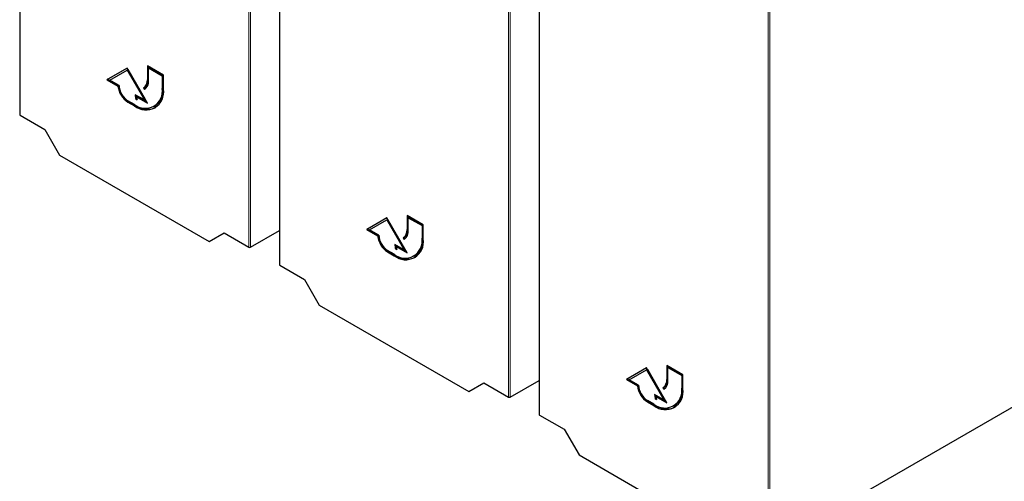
# Paper-space layout 'Blatt4' of a CAD drawing. Header units: millimetres. Extents: x 5 to 418, y 2 to 292.
# Tile 6 of 118: x 113 to 142, y 100 to 113. Entities that reach past the tile are written whole.
import ezdxf

# ---------------------------------------------------------------- set-up
doc = ezdxf.new("R2010")
doc.units = ezdxf.units.MM

psp = doc.layouts.new('Blatt4')

# ---------------------------------------------------------------- linework, layer by layer
at = {"color": 7, "linetype": 'Continuous', "lineweight": 25}
for p, q in [((112.81, 128.399), (112.81, 110.507)), ((120.384, 124.026), (120.384, 106.135)), ((127.958, 119.654), (127.958, 101.762)), ((115.943, 111.871), (115.354, 111.53)), ((115.943, 111.871), (115.378, 111.544)), ((115.439, 111.522), (115.943, 111.813)), ((116.533, 110.85), (115.943, 111.871)), ((115.967, 111.826), (115.943, 111.813)), ((115.943, 111.813), (116.447, 110.94)), ((115.967, 111.826), (116.471, 110.954)), ((117.004, 111.667), (116.533, 111.939)), ((116.533, 111.939), (116.533, 111.53)), ((116.556, 111.925), (116.556, 111.544)), ((116.591, 111.891), (116.568, 111.877)), ((116.568, 111.51), (116.568, 111.877)), ((116.568, 111.877), (116.969, 111.646)), ((116.591, 111.891), (116.992, 111.66)), ((115.378, 111.544), (115.354, 111.53)), ((115.354, 111.53), (115.674, 111.345)), ((115.378, 111.544), (115.698, 111.359)), ((115.708, 111.367), (115.439, 111.522)), ((116.992, 111.66), (116.969, 111.646)), ((116.969, 111.646), (116.969, 111.279)), ((116.992, 111.66), (116.992, 111.292)), ((117.004, 111.258), (117.004, 111.667)), ((115.698, 111.359), (115.674, 111.345)), ((116.446, 111.3), (116.422, 111.286)), ((116.422, 111.286), (116.447, 111.243)), ((116.446, 111.3), (116.47, 111.258)), ((116.155, 110.809), (115.967, 110.918)), ((115.967, 110.877), (116.155, 110.768)), ((115.99, 110.891), (116.179, 110.782)), ((116.447, 110.94), (116.179, 111.095)), ((116.222, 110.983), (116.198, 110.97)), ((116.198, 110.97), (116.233, 110.949)), ((116.238, 111.047), (116.214, 111.034)), ((116.214, 111.034), (116.533, 110.85)), ((116.222, 110.983), (116.224, 110.982)), ((116.238, 111.047), (116.509, 110.891)), ((116.471, 110.954), (116.447, 110.94)), ((116.73, 110.752), (116.754, 110.766)), ((112.82, 110.493), (113.542, 110.077)), ((113.542, 110.077), (113.973, 109.329)), ((113.973, 109.329), (118.337, 106.809)), ((123.517, 107.498), (122.928, 107.158)), ((123.517, 107.498), (122.952, 107.171)), ((123.013, 107.149), (123.517, 107.44)), ((124.107, 106.478), (123.517, 107.498)), ((123.541, 107.454), (123.517, 107.44)), ((123.517, 107.44), (124.021, 106.568)), ((123.541, 107.454), (124.045, 106.581)), ((124.578, 107.294), (124.107, 107.566)), ((124.107, 107.566), (124.107, 107.158)), ((124.13, 107.553), (124.13, 107.172)), ((124.166, 107.519), (124.142, 107.505)), ((124.142, 107.138), (124.142, 107.505)), ((124.142, 107.505), (124.543, 107.274)), ((124.166, 107.519), (124.566, 107.287)), ((119.538, 106.642), (120.384, 107.131)), ((122.952, 107.171), (122.928, 107.158)), ((122.928, 107.158), (123.248, 106.973)), ((122.952, 107.171), (123.272, 106.987)), ((123.282, 106.995), (123.013, 107.149)), ((124.566, 107.287), (124.543, 107.274)), ((124.543, 107.274), (124.543, 106.906)), ((124.566, 107.287), (124.566, 106.92)), ((124.578, 106.886), (124.578, 107.294)), ((118.337, 106.809), (118.769, 107.059)), ((118.769, 107.059), (119.491, 106.642)), ((123.272, 106.987), (123.248, 106.973)), ((124.02, 106.927), (123.996, 106.914)), ((123.996, 106.914), (124.021, 106.87)), ((124.02, 106.927), (124.044, 106.886)), ((123.73, 106.437), (123.541, 106.545)), ((124.021, 106.568), (123.753, 106.722)), ((123.796, 106.611), (123.772, 106.597)), ((123.772, 106.597), (123.807, 106.577)), ((123.812, 106.675), (123.788, 106.661)), ((123.788, 106.661), (124.107, 106.478)), ((123.796, 106.611), (123.798, 106.609)), ((123.812, 106.675), (124.083, 106.518)), ((124.045, 106.581), (124.021, 106.568)), ((123.541, 106.505), (123.73, 106.396)), ((123.565, 106.518), (123.753, 106.409)), ((124.304, 106.38), (124.328, 106.393)), ((120.394, 106.121), (121.116, 105.704)), ((121.116, 105.704), (121.548, 104.956)), ((121.548, 104.956), (125.911, 102.437)), ((131.091, 103.126), (130.502, 102.785)), ((131.091, 103.126), (130.526, 102.799)), ((131.681, 102.105), (131.091, 103.126)), ((132.152, 102.922), (131.681, 103.194)), ((131.681, 103.194), (131.681, 102.786)), ((131.704, 103.18), (131.704, 102.799)), ((131.74, 103.146), (131.716, 103.133)), ((131.716, 102.765), (131.716, 103.133)), ((131.716, 103.133), (132.117, 102.901)), ((131.74, 103.146), (132.14, 102.915)), ((134.686, 97.897), (144.052, 103.304)), ((130.526, 102.799), (130.502, 102.785)), ((130.526, 102.799), (130.846, 102.614)), ((130.588, 102.777), (131.091, 103.068)), ((131.115, 103.082), (131.091, 103.068)), ((131.091, 103.068), (131.595, 102.195)), ((131.115, 103.082), (131.619, 102.209)), ((132.14, 102.915), (132.117, 102.901)), ((132.117, 102.901), (132.117, 102.534)), ((132.14, 102.915), (132.14, 102.547)), ((132.152, 102.513), (132.152, 102.922)), ((125.911, 102.437), (126.343, 102.686)), ((126.343, 102.686), (127.065, 102.27)), ((127.112, 102.27), (127.958, 102.758)), ((130.502, 102.785), (130.823, 102.6)), ((130.856, 102.622), (130.588, 102.777)), ((130.846, 102.614), (130.823, 102.6)), ((131.594, 102.555), (131.57, 102.541)), ((131.57, 102.541), (131.595, 102.498)), ((131.594, 102.555), (131.618, 102.513)), ((131.595, 102.195), (131.327, 102.35)), ((131.37, 102.238), (131.346, 102.225)), ((131.346, 102.225), (131.381, 102.204)), ((131.386, 102.302), (131.362, 102.289)), ((131.362, 102.289), (131.681, 102.105)), ((131.37, 102.238), (131.372, 102.237)), ((131.386, 102.302), (131.657, 102.146)), ((131.304, 102.064), (131.115, 102.173)), ((131.115, 102.132), (131.304, 102.023)), ((131.139, 102.146), (131.327, 102.037)), ((131.619, 102.209), (131.595, 102.195)), ((131.879, 102.007), (131.902, 102.021)), ((127.968, 101.748), (128.69, 101.332)), ((128.69, 101.332), (129.122, 100.584)), ((129.122, 100.584), (133.486, 98.064))]:
    psp.add_line(p, q, dxfattribs=at)
at = {"color": 7, "linetype": 'Continuous', "lineweight": 18}
for p, q in [((112.82, 128.385), (112.82, 110.493)), ((119.491, 106.642), (119.491, 124.534)), ((119.538, 124.534), (119.538, 106.642)), ((120.394, 124.013), (120.394, 106.121)), ((127.065, 102.27), (127.065, 120.162)), ((127.112, 120.161), (127.112, 102.27)), ((127.968, 119.64), (127.968, 101.748)), ((134.639, 97.897), (134.639, 115.789)), ((134.686, 115.789), (134.686, 97.897)), ((116.556, 111.544), (116.533, 111.53)), ((116.992, 111.292), (116.969, 111.279)), ((115.99, 110.891), (115.967, 110.877)), ((116.179, 110.782), (116.155, 110.768)), ((124.13, 107.172), (124.107, 107.158)), ((124.566, 106.92), (124.543, 106.906)), ((123.565, 106.518), (123.541, 106.505)), ((123.753, 106.409), (123.73, 106.396)), ((131.704, 102.799), (131.681, 102.786)), ((132.14, 102.547), (132.117, 102.534)), ((131.139, 102.146), (131.115, 102.132)), ((131.327, 102.037), (131.304, 102.023))]:
    psp.add_line(p, q, dxfattribs=at)
at = {"color": 7, "linetype": 'Continuous', "lineweight": 25}
for centre, radius, start, end in [((116.266, 111.504), 0.268, 305.698, 5.6204), ((116.289, 111.518), 0.268, 305.698, 5.6204), ((116.276, 111.481), 0.293, 305.698, 5.6204), ((116.319, 111.423), 0.649, 186.8334, 237.1491), ((116.343, 111.436), 0.649, 186.8334, 237.1491), ((116.27, 111.393), 0.563, 182.6055, 237.3945), ((116.473, 111.198), 0.502, 230.7967, 9.214), ((116.487, 111.174), 0.524, 230.7967, 9.214), ((116.445, 111.223), 0.551, 304.0564, 7.2558), ((116.637, 111.1), 0.458, 180.6553, 196.5456), ((116.685, 111.119), 0.483, 184.529, 196.2958), ((116.662, 111.091), 0.451, 187.2404, 198.2668), ((116.53, 111.273), 0.604, 234.3824, 294.3071), ((123.84, 107.132), 0.268, 305.698, 5.6204), ((123.863, 107.145), 0.268, 305.698, 5.6204), ((123.85, 107.109), 0.293, 305.698, 5.6204), ((123.893, 107.05), 0.649, 186.8334, 237.1491), ((123.917, 107.064), 0.649, 186.8334, 237.1491), ((123.845, 107.02), 0.563, 182.6055, 237.3945), ((124.047, 106.826), 0.502, 230.7967, 9.214), ((124.061, 106.802), 0.524, 230.7967, 9.214), ((124.019, 106.85), 0.551, 304.0564, 7.2558), ((124.211, 106.728), 0.458, 180.6553, 196.5456), ((124.26, 106.746), 0.483, 184.529, 196.2958), ((124.236, 106.718), 0.451, 187.2404, 198.2668), ((124.105, 106.9), 0.604, 234.3824, 294.3071), ((131.437, 102.773), 0.268, 305.698, 5.6204), ((131.467, 102.678), 0.649, 186.8334, 237.1491), ((131.491, 102.691), 0.649, 186.8334, 237.1491), ((131.419, 102.648), 0.563, 182.6055, 237.3945), ((131.621, 102.453), 0.502, 230.7967, 9.214), ((131.635, 102.429), 0.524, 230.7967, 9.214), ((131.414, 102.759), 0.268, 305.698, 5.6204), ((131.424, 102.736), 0.293, 305.698, 5.6204), ((131.593, 102.478), 0.551, 304.0564, 7.2558), ((131.785, 102.355), 0.458, 180.6553, 196.5456), ((131.834, 102.374), 0.483, 184.529, 196.2958), ((131.81, 102.346), 0.451, 187.2404, 198.2668), ((131.679, 102.528), 0.604, 234.3824, 294.3071)]:
    psp.add_arc(centre, radius, start, end, dxfattribs=at)
for centre, start_param, end_param in [((112.843, 110.507), 3.132557, 3.917956), ((119.515, 106.656), 3.917956, 5.471299), ((120.417, 106.135), 3.132557, 3.917956), ((127.089, 102.284), 3.917956, 5.471299), ((127.992, 101.762), 3.132557, 3.917956)]:
    psp.add_ellipse(centre, major_axis=(0.0333, 0.0005), ratio=0.587275, start_param=start_param, end_param=end_param, dxfattribs=at)

doc.saveas('drawing.dxf')
